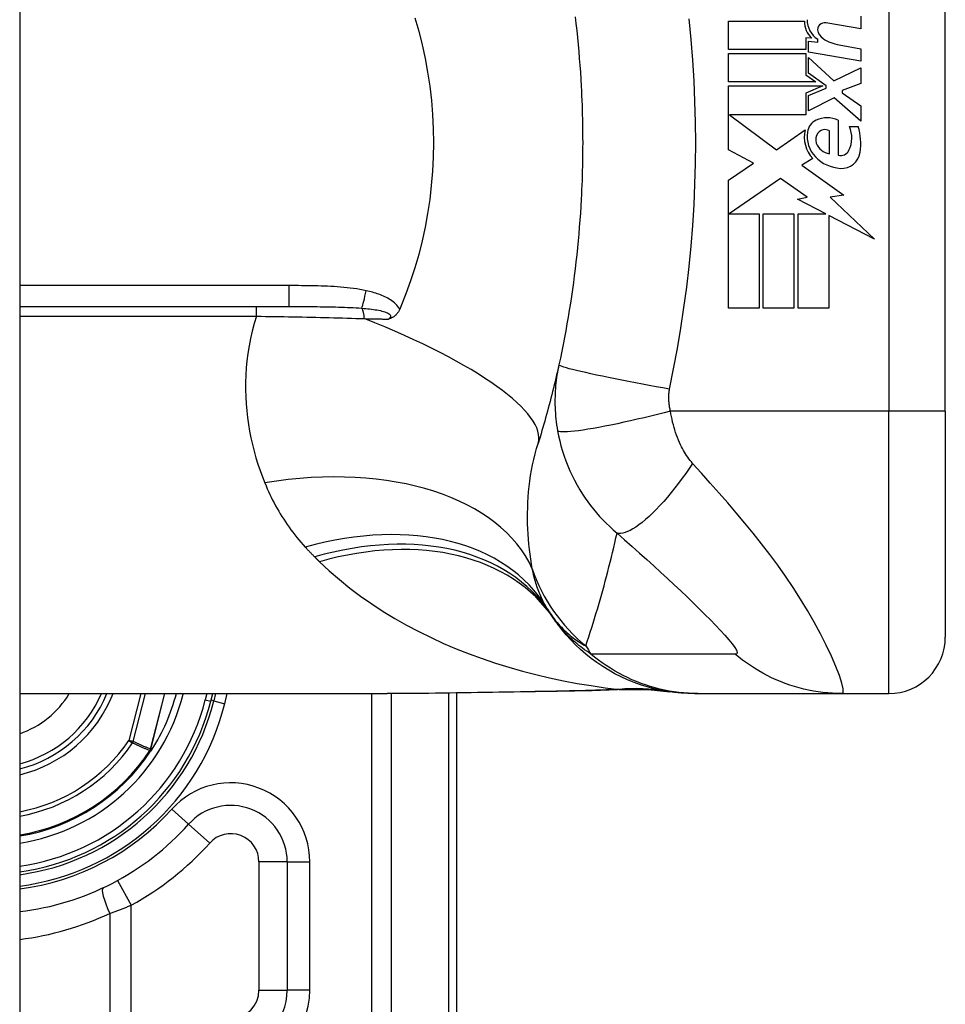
# Model space of a CAD drawing. Header units: inches. Extents: x 4.1 to 98, y 5.9 to 52.5.
# Tile 69 of 79: x 59.3 to 59.9, y 20 to 20.7. Entities that reach past the tile are written whole.
import ezdxf

# ---------------------------------------------------------------- set-up
doc = ezdxf.new("R2010")
doc.units = ezdxf.units.IN
doc.header["$MEASUREMENT"] = 0
doc.layers.add('Visible Edges(ANSI)', color=7, linetype='Continuous', lineweight=25)
doc.layers.add('Visible Tangent Edges(ANSI)', color=7, linetype='Continuous', lineweight=25)

msp = doc.modelspace()

# ---------------------------------------------------------------- linework, layer by layer
at = {"layer": 'Visible Edges(ANSI)'}
for p, q in [((59.28704, 40.02566), (59.28704, 16.51466)), ((59.93192, 20.43165), (59.93192, 20.80566)), ((59.78082, 20.70338), (59.83382, 20.70338)), ((59.78082, 20.68358), (59.78082, 20.70338)), ((59.87302, 20.69798), (59.85002, 20.70204)), ((59.87302, 20.70678), (59.87302, 20.69798)), ((59.83472, 20.69178), (59.83472, 20.68358)), ((59.83882, 20.69142), (59.83472, 20.69178)), ((59.83662, 20.68938), (59.84302, 20.68882)), ((59.83662, 20.6818), (59.83662, 20.68938)), ((59.84302, 20.68882), (59.84302, 20.69075)), ((59.85802, 20.68683), (59.87302, 20.68418)), ((59.83472, 20.68358), (59.78082, 20.68358)), ((59.78082, 20.68078), (59.83472, 20.68078)), ((59.78082, 20.66098), (59.78082, 20.68078)), ((59.83472, 20.68078), (59.83472, 20.66599)), ((59.87302, 20.67538), (59.83662, 20.6818)), ((59.87302, 20.68418), (59.87302, 20.67538)), ((59.83662, 20.67798), (59.8543, 20.66178)), ((59.83662, 20.66708), (59.83662, 20.67798)), ((59.83472, 20.66599), (59.84162, 20.66098)), ((59.84887, 20.65818), (59.83662, 20.66708)), ((59.8543, 20.66178), (59.87302, 20.67078)), ((59.87302, 20.67078), (59.87302, 20.65998)), ((59.84162, 20.66098), (59.78082, 20.66098)), ((59.87302, 20.65998), (59.86002, 20.65498)), ((59.78082, 20.65818), (59.8465, 20.65818)), ((59.78082, 20.61358), (59.78082, 20.65818)), ((59.8465, 20.65818), (59.83472, 20.65318)), ((59.83472, 20.65318), (59.83472, 20.63818)), ((59.83662, 20.65158), (59.84887, 20.65678)), ((59.84887, 20.65678), (59.84887, 20.65818)), ((59.86002, 20.65498), (59.86002, 20.65338)), ((59.86002, 20.65338), (59.87302, 20.64438)), ((59.83662, 20.64078), (59.83662, 20.65158)), ((59.85442, 20.64998), (59.83662, 20.64078)), ((59.87302, 20.63358), (59.85442, 20.64998)), ((59.87302, 20.64438), (59.87302, 20.63358)), ((59.78166, 20.63818), (59.81432, 20.61378)), ((59.83472, 20.63818), (59.78166, 20.63818)), ((59.85722, 20.63438), (59.85722, 20.60998)), ((59.81432, 20.61378), (59.83422, 20.62758)), ((59.85122, 20.61098), (59.85122, 20.62698)), ((59.86522, 20.62998), (59.87122, 20.62998)), ((59.79823, 20.60432), (59.78082, 20.61358)), ((59.78082, 20.59258), (59.79823, 20.60432)), ((59.83962, 20.60761), (59.83192, 20.60298)), ((59.83192, 20.60298), (59.86129, 20.58204)), ((59.78082, 20.50338), (59.78082, 20.59258)), ((59.81702, 20.59378), (59.78123, 20.56918)), ((59.83573, 20.58068), (59.81702, 20.59378)), ((59.82902, 20.57938), (59.83573, 20.58068)), ((59.84862, 20.56918), (59.82902, 20.57938)), ((59.86129, 20.58204), (59.85182, 20.58071)), ((59.85182, 20.58071), (59.88262, 20.55148)), ((59.78123, 20.56918), (59.80222, 20.56918)), ((59.80222, 20.56918), (59.80222, 20.50338)), ((59.80502, 20.56918), (59.82642, 20.56918)), ((59.80502, 20.50338), (59.80502, 20.56918)), ((59.82642, 20.56918), (59.82642, 20.50338)), ((59.82942, 20.56918), (59.84862, 20.56918)), ((59.82942, 20.50338), (59.82942, 20.56918)), ((59.85082, 20.56803), (59.85082, 20.50338)), ((59.88262, 20.55148), (59.85082, 20.56803)), ((59.28704, 20.50448), (59.47444, 20.50448)), ((59.80222, 20.50338), (59.78082, 20.50338)), ((59.82642, 20.50338), (59.80502, 20.50338)), ((59.85082, 20.50338), (59.82942, 20.50338)), ((59.93192, 20.43165), (59.93192, 20.27417)), ((59.28704, 20.2348), (59.54299, 20.2348)), ((59.42015, 20.22946), (59.4215, 20.2348)), ((59.42354, 20.2348), (59.42227, 20.22967)), ((59.59154, 19.86866), (59.59154, 20.23516)), ((59.75717, 20.2348), (59.75959, 20.2348)), ((59.75959, 20.2348), (59.86002, 20.2348)), ((59.86002, 20.2348), (59.89255, 20.2348)), ((59.37894, 20.19551), (59.37826, 20.19472)), ((59.47343, 20.11748), (59.47343, 20.0281))]:
    msp.add_line(p, q, dxfattribs=at)
at = {"layer": 'Visible Edges(ANSI)', "flags": 128}
for points in [[(59.56241, 20.70573), (59.56508, 20.69641), (59.56746, 20.68697), (59.56952, 20.67741), (59.57128, 20.66773), (59.57273, 20.65797), (59.57385, 20.64816), (59.57465, 20.63832), (59.57513, 20.62844), (59.57529, 20.61855), (59.57512, 20.60864), (59.57463, 20.59873), (59.57382, 20.58886), (59.57269, 20.57906), (59.57125, 20.56936), (59.5695, 20.55974), (59.56744, 20.55023), (59.56507, 20.54083), (59.5624, 20.53155), (59.55943, 20.52239), (59.55616, 20.51337), (59.5526, 20.50448)], [(59.67402, 20.70648), (59.67459, 20.70166), (59.67512, 20.69682), (59.67562, 20.69198), (59.67609, 20.68714), (59.67653, 20.68229), (59.67693, 20.67744), (59.67731, 20.67259), (59.67765, 20.66774), (59.67795, 20.66288), (59.67823, 20.65801)], [(59.67823, 20.65801), (59.6784, 20.65474), (59.67855, 20.65146), (59.67869, 20.64818), (59.67881, 20.6449), (59.67892, 20.64162), (59.67902, 20.63834), (59.6791, 20.63506), (59.67916, 20.63178), (59.67921, 20.6285), (59.67925, 20.62522), (59.67927, 20.62194), (59.67928, 20.61866), (59.67927, 20.61537), (59.67925, 20.61209), (59.67921, 20.60881), (59.67916, 20.60553), (59.6791, 20.60225), (59.67902, 20.59897), (59.67892, 20.59569), (59.67881, 20.59241), (59.67869, 20.58913), (59.67855, 20.58585), (59.6784, 20.58257), (59.67823, 20.5793)], [(59.67823, 20.5793), (59.67795, 20.57444), (59.67765, 20.56958), (59.67731, 20.56472), (59.67693, 20.55987), (59.67653, 20.55502), (59.67609, 20.55017), (59.67562, 20.54533), (59.67512, 20.54049), (59.67459, 20.53566), (59.67402, 20.53083), (59.67343, 20.526), (59.67279, 20.52119), (59.67213, 20.51637), (59.67144, 20.51157), (59.67071, 20.50677), (59.66995, 20.50197), (59.66916, 20.49719), (59.66833, 20.49241), (59.66747, 20.48764), (59.66658, 20.48287), (59.66566, 20.47812), (59.6647, 20.47337), (59.66372, 20.46863), (59.6627, 20.46391)], [(59.55183, 20.50269), (59.55163, 20.50223), (59.5514, 20.50177), (59.55116, 20.50133), (59.55091, 20.5009), (59.55064, 20.50048), (59.55036, 20.50007), (59.55006, 20.49968), (59.54974, 20.4993), (59.54942, 20.49893), (59.54907, 20.49859), (59.54872, 20.49826), (59.54836, 20.49795), (59.548, 20.49767), (59.54763, 20.49742), (59.54727, 20.49718), (59.54689, 20.49696), (59.54652, 20.49676), (59.54615, 20.49657), (59.54577, 20.4964), (59.5454, 20.49625), (59.54502, 20.4961), (59.54465, 20.49597), (59.54427, 20.49584), (59.54388, 20.49572)], [(59.5526, 20.50448), (59.55256, 20.50441), (59.55253, 20.50433), (59.5525, 20.50426), (59.55247, 20.50418), (59.55244, 20.50411), (59.55241, 20.50403), (59.55238, 20.50396), (59.55234, 20.50388), (59.55231, 20.50381), (59.55228, 20.50374), (59.55225, 20.50366), (59.55222, 20.50359), (59.55219, 20.50351), (59.55215, 20.50344), (59.55212, 20.50336), (59.55209, 20.50329), (59.55206, 20.50321), (59.55203, 20.50314), (59.55199, 20.50306), (59.55196, 20.50299), (59.55193, 20.50292), (59.5519, 20.50284), (59.55187, 20.50277), (59.55183, 20.50269)], [(59.6627, 20.46391), (59.66217, 20.46155), (59.66164, 20.4592), (59.66111, 20.45686), (59.66056, 20.45452), (59.66001, 20.45219), (59.65946, 20.44986), (59.65889, 20.44754), (59.65832, 20.44523), (59.65774, 20.44293), (59.65715, 20.44063), (59.65656, 20.43834), (59.65596, 20.43605), (59.65535, 20.43377), (59.65474, 20.4315), (59.65412, 20.42924), (59.65349, 20.42698), (59.65286, 20.42473), (59.65222, 20.42248), (59.65157, 20.42025), (59.65092, 20.41801), (59.65026, 20.41579), (59.64959, 20.41357), (59.64892, 20.41136), (59.64824, 20.40916)], [(59.75717, 20.2348), (59.75253, 20.23489), (59.74785, 20.23517), (59.74314, 20.23563), (59.73843, 20.23629), (59.73371, 20.23715), (59.729, 20.23821), (59.72432, 20.23946), (59.71967, 20.24091), (59.71507, 20.24255), (59.71053, 20.24439), (59.70607, 20.24642), (59.70169, 20.24864), (59.6974, 20.25104), (59.69322, 20.25361), (59.68916, 20.25634), (59.68522, 20.25924), (59.68143, 20.26228), (59.67777, 20.26547), (59.67427, 20.26878), (59.67092, 20.27222), (59.66774, 20.27576), (59.66472, 20.2794), (59.66188, 20.28313), (59.65921, 20.28693)], [(59.66157, 20.23626), (59.63139, 20.23578), (59.60151, 20.2353), (59.572, 20.23494), (59.54299, 20.2348)], [(59.70967, 20.2376), (59.68587, 20.23676), (59.66157, 20.23626)], [(59.70967, 20.2376), (59.72485, 20.23755), (59.73997, 20.23606)], [(59.37898, 20.19556), (59.37895, 20.19552), (59.37891, 20.19549), (59.37887, 20.19546), (59.37883, 20.19542), (59.37879, 20.19539), (59.37875, 20.19536), (59.3787, 20.19533), (59.37866, 20.1953), (59.37862, 20.19528), (59.37857, 20.19525), (59.37852, 20.19522), (59.37848, 20.1952), (59.37843, 20.19517), (59.37838, 20.19515), (59.37834, 20.19513), (59.37829, 20.19511), (59.37825, 20.19508), (59.3782, 20.19506), (59.37816, 20.19504), (59.37811, 20.19502), (59.37807, 20.195), (59.37802, 20.19498), (59.37798, 20.19496), (59.37794, 20.19494)], [(59.37912, 20.19573), (59.37912, 20.19573), (59.37911, 20.19572), (59.37911, 20.19571), (59.3791, 20.1957), (59.3791, 20.1957), (59.37909, 20.19569), (59.37908, 20.19568), (59.37908, 20.19567), (59.37907, 20.19566), (59.37907, 20.19566), (59.37906, 20.19565), (59.37906, 20.19564), (59.37905, 20.19563), (59.37904, 20.19563), (59.37904, 20.19562), (59.37903, 20.19561), (59.37902, 20.19561), (59.37902, 20.1956), (59.37901, 20.19559), (59.37901, 20.19558), (59.379, 20.19558), (59.37899, 20.19557), (59.37899, 20.19556), (59.37898, 20.19556)]]:
    msp.add_lwpolyline(points, dxfattribs=at)
at = {"layer": 'Visible Edges(ANSI)'}
for centre, radius, start, end in [((59.84982, 20.70304), 0.016, 178.79525, 226.5849), ((59.85164, 20.70424), 0.016, 179.47765, 237.41137), ((59.84692, 20.69781), 0.004, 113.55712, 186.03001), ((59.8486, 20.69396), 0.0082, 80, 113.55712), ((59.8513, 20.69827), 0.0084, 186.03001, 237.59924), ((59.86341, 20.71736), 0.031, 237.59924, 260), ((59.84612, 20.62511), 0.01013, 113.84447, 175.08017), ((59.84962, 20.61719), 0.0188, 66.15553, 113.84447), ((59.85567, 20.62266), 0.022, 167.07905, 223.17854), ((59.85567, 20.62266), 0.01992, 170.40854, 224.16843), ((59.84891, 20.6208), 0.0073, 141.16516, 199.37968), ((59.84818, 20.62139), 0.00637, 61.45471, 141.16516), ((59.84633, 20.62213), 0.02046, 334.67838, 22.56091), ((59.83258, 20.61792), 0.04048, 351.56052, 17.33425), ((59.85259, 20.6221), 0.0112, 199.37968, 262.99755), ((59.85904, 20.61612), 0.0064, 253.52609, 334.67838), ((59.85961, 20.61391), 0.01315, 266.56465, 351.56052), ((59.86041, 20.62727), 0.02654, 224.16843, 266.56465), ((59.75514, 20.35595), 0.11811, 211.30007, 213.52082), ((60.15172, 20.61866), 0.59381, 213.52082, 213.96213), ((59.89255, 20.27417), 0.03937, 270, 0), ((59.26554, 20.26866), 0.089, 283.9794, 337.63968), ((59.26554, 20.26866), 0.13497, 327.29811, 345.47206), ((59.26554, 20.26866), 0.1615, 277.65032, 346.02913), ((59.26554, 20.26866), 0.1595, 277.74684, 345.77595), ((59.26554, 20.26866), 0.1348, 279.17731, 326.73978), ((59.43406, 20.11748), 0.03937, 0, 138.10311), ((59.26556, 20.26866), 0.18701, 276.59695, 318.10311), ((59.43406, 20.0281), 0.03937, 270, 0)]:
    msp.add_arc(centre, radius, start, end, dxfattribs=at)
at = {"layer": 'Visible Tangent Edges(ANSI)'}
for p, q in [((59.89255, 20.80566), (59.89255, 20.43165)), ((59.47444, 20.51906), (59.28704, 20.51906)), ((59.47444, 20.51906), (59.47444, 20.50448)), ((59.452, 20.49774), (59.452, 20.50448)), ((59.28704, 20.49774), (59.452, 20.49774)), ((59.89255, 20.43165), (59.74048, 20.43165)), ((59.93192, 20.43165), (59.89255, 20.43165)), ((59.89255, 20.2348), (59.89255, 20.43165)), ((59.37145, 20.2348), (59.36316, 20.20211)), ((59.36616, 20.20135), (59.37463, 20.2348)), ((59.38797, 20.2348), (59.37814, 20.19602)), ((59.37829, 20.19598), (59.38813, 20.2348)), ((59.40096, 20.23433), (59.39911, 20.2348)), ((59.40096, 20.23433), (59.40107, 20.2348)), ((59.41744, 20.2348), (59.41634, 20.23043)), ((59.42991, 20.22776), (59.43166, 20.2348)), ((59.53221, 20.2348), (59.53221, 19.67756)), ((59.54613, 19.67756), (59.54613, 20.2348)), ((59.58578, 20.23509), (59.58578, 19.86866)), ((59.41634, 20.23043), (59.42015, 20.22946)), ((59.42227, 20.22967), (59.42033, 20.23015)), ((59.42227, 20.22967), (59.42991, 20.22776)), ((59.36616, 20.20135), (59.36316, 20.20211)), ((59.36316, 20.20211), (59.36572, 20.20037)), ((59.37768, 20.19511), (59.37794, 20.19494)), ((59.37794, 20.19546), (59.37808, 20.19539)), ((59.37794, 20.19494), (59.37826, 20.19472)), ((59.37814, 20.19602), (59.37829, 20.19598)), ((59.40476, 20.14377), (59.39304, 20.15429)), ((59.40476, 20.14377), (59.41941, 20.13063)), ((59.47343, 20.11748), (59.45375, 20.11748)), ((59.45375, 20.11748), (59.45375, 20.0281)), ((59.47343, 20.11748), (59.48918, 20.11748)), ((59.48918, 20.0281), (59.48918, 20.11748)), ((59.35528, 20.10458), (59.36473, 20.08731)), ((59.36473, 20.00842), (59.36473, 20.08731)), ((59.34978, 20.08161), (59.34978, 20.00842)), ((59.45375, 20.0281), (59.47343, 20.0281)), ((59.48918, 20.0281), (59.47343, 20.0281))]:
    msp.add_line(p, q, dxfattribs=at)
at = {"layer": 'Visible Tangent Edges(ANSI)', "flags": 128}
for points in [[(59.73981, 20.44698), (59.74256, 20.46112), (59.74526, 20.47528), (59.74769, 20.48949), (59.74987, 20.50373), (59.75178, 20.51802), (59.75344, 20.53234), (59.75484, 20.54668), (59.75599, 20.56105), (59.75688, 20.57544), (59.75751, 20.58984), (59.75789, 20.60424), (59.75802, 20.61866), (59.75789, 20.63307), (59.75751, 20.64748), (59.75688, 20.66188), (59.75599, 20.67626), (59.75484, 20.69063), (59.75344, 20.70497)], [(59.5285, 20.51551), (59.52629, 20.51597), (59.52406, 20.51638), (59.52183, 20.51674), (59.51959, 20.51707), (59.51735, 20.51736), (59.5151, 20.51762), (59.51284, 20.51784), (59.51059, 20.51804), (59.50833, 20.51822), (59.50607, 20.51837), (59.50381, 20.5185), (59.50156, 20.51861), (59.4993, 20.51871), (59.49704, 20.51879), (59.49478, 20.51885), (59.49252, 20.51891), (59.49026, 20.51895), (59.488, 20.51899), (59.48574, 20.51901), (59.48348, 20.51903), (59.48122, 20.51905), (59.47896, 20.51905), (59.4767, 20.51906), (59.47444, 20.51906)], [(59.55183, 20.50269), (59.55123, 20.50366), (59.55056, 20.50457), (59.54982, 20.50544), (59.54903, 20.50626), (59.54819, 20.50704), (59.5473, 20.50776), (59.54639, 20.50844), (59.54546, 20.50908), (59.54449, 20.50968), (59.54351, 20.51024), (59.54251, 20.51078), (59.54149, 20.51128), (59.54046, 20.51175), (59.53941, 20.5122), (59.53835, 20.51262), (59.53728, 20.51302), (59.5362, 20.5134), (59.53511, 20.51375), (59.53402, 20.51409), (59.53292, 20.51441), (59.53182, 20.51471), (59.53071, 20.51499), (59.5296, 20.51526), (59.5285, 20.51551)], [(59.47444, 20.50448), (59.47667, 20.50448), (59.47891, 20.50448), (59.48113, 20.50448), (59.48334, 20.50447), (59.48555, 20.50447), (59.48775, 20.50446), (59.48994, 20.50445), (59.49213, 20.50443), (59.4943, 20.50442), (59.49646, 20.5044), (59.49861, 20.50437), (59.50075, 20.50434), (59.50288, 20.50431), (59.505, 20.50426), (59.50711, 20.50422), (59.5092, 20.50416), (59.51128, 20.5041), (59.51335, 20.50403), (59.5154, 20.50394), (59.51743, 20.50385), (59.51944, 20.50375), (59.52144, 20.50363), (59.52341, 20.5035), (59.52536, 20.50336)], [(59.52536, 20.50336), (59.52674, 20.50324), (59.52812, 20.50312), (59.52948, 20.50298), (59.53082, 20.50283), (59.53215, 20.50267), (59.53345, 20.5025), (59.53472, 20.50231), (59.53596, 20.5021), (59.53717, 20.50188), (59.53833, 20.50164), (59.53945, 20.50137), (59.54052, 20.50108), (59.54154, 20.50077), (59.54248, 20.50042), (59.54332, 20.50004), (59.54405, 20.49963), (59.54465, 20.49919), (59.54508, 20.49871), (59.54535, 20.49822), (59.54541, 20.49771), (59.54528, 20.4972), (59.54497, 20.49669), (59.54449, 20.4962), (59.54388, 20.49572)], [(59.452, 20.49774), (59.45045, 20.49256), (59.44908, 20.48737), (59.44789, 20.48219), (59.44688, 20.47703), (59.44605, 20.47188), (59.44538, 20.46676), (59.44489, 20.46167), (59.44456, 20.45662), (59.44438, 20.45161), (59.44436, 20.44663), (59.44449, 20.44169), (59.44476, 20.43679), (59.44518, 20.43193), (59.44573, 20.42711), (59.44641, 20.42233), (59.44722, 20.4176), (59.44816, 20.41292), (59.44922, 20.40829), (59.45039, 20.4037), (59.45167, 20.39917), (59.45305, 20.3947), (59.45454, 20.39029), (59.45613, 20.38593), (59.45781, 20.38164)], [(59.452, 20.49774), (59.4552, 20.4977), (59.45841, 20.49765), (59.46162, 20.4976), (59.46482, 20.49755), (59.46802, 20.4975), (59.47122, 20.49745), (59.47441, 20.49739), (59.4776, 20.49733), (59.48077, 20.49727), (59.48394, 20.49721), (59.4871, 20.49714), (59.49025, 20.49708), (59.49339, 20.497), (59.49652, 20.49693), (59.49964, 20.49686), (59.50274, 20.49678), (59.50584, 20.4967), (59.50893, 20.49662), (59.512, 20.49653), (59.51506, 20.49644), (59.5181, 20.49635), (59.52113, 20.49626), (59.52414, 20.49616), (59.52714, 20.49607)], [(59.52714, 20.49607), (59.52784, 20.49605), (59.52855, 20.49604), (59.52925, 20.49602), (59.52996, 20.49601), (59.53066, 20.49599), (59.53136, 20.49598), (59.53207, 20.49597), (59.53277, 20.49595), (59.53347, 20.49594), (59.53417, 20.49592), (59.53487, 20.49591), (59.53557, 20.49589), (59.53626, 20.49588), (59.53696, 20.49587), (59.53766, 20.49585), (59.53835, 20.49584), (59.53905, 20.49582), (59.53974, 20.49581), (59.54043, 20.49579), (59.54112, 20.49578), (59.54182, 20.49577), (59.54251, 20.49575), (59.54319, 20.49574), (59.54388, 20.49572)], [(59.6627, 20.46391), (59.66232, 20.46211), (59.66196, 20.4603), (59.66164, 20.45848), (59.66134, 20.45666), (59.66107, 20.45483), (59.66083, 20.45299), (59.66062, 20.45115), (59.66044, 20.4493), (59.66028, 20.44744), (59.66016, 20.44558), (59.66006, 20.44372), (59.66, 20.44185), (59.65996, 20.43996), (59.65995, 20.43806), (59.65998, 20.43614), (59.66003, 20.43419), (59.66012, 20.4322), (59.66025, 20.43015), (59.66042, 20.4281), (59.66061, 20.42609), (59.66084, 20.42408), (59.66111, 20.42204), (59.66142, 20.41998), (59.66177, 20.41791)], [(59.73981, 20.44698), (59.73518, 20.4478), (59.73046, 20.44865), (59.72567, 20.44953), (59.72085, 20.45042), (59.71603, 20.45133), (59.71123, 20.45225), (59.70649, 20.45317), (59.70186, 20.45409), (59.69735, 20.455), (59.69302, 20.4559), (59.68889, 20.45677), (59.685, 20.45762), (59.68137, 20.45842), (59.67803, 20.45919), (59.675, 20.45991), (59.67229, 20.46058), (59.66993, 20.4612), (59.6679, 20.46176), (59.66622, 20.46227), (59.66488, 20.46271), (59.66387, 20.4631), (59.66318, 20.46343), (59.66279, 20.4637), (59.6627, 20.46391)], [(59.74048, 20.43165), (59.74031, 20.43232), (59.74015, 20.43299), (59.74001, 20.43366), (59.73988, 20.43431), (59.73977, 20.43497), (59.73967, 20.43565), (59.73957, 20.43632), (59.7395, 20.43698), (59.73943, 20.43763), (59.73938, 20.43827), (59.73934, 20.4389), (59.73931, 20.43953), (59.73929, 20.44016), (59.73928, 20.44078), (59.73929, 20.44141), (59.7393, 20.44203), (59.73933, 20.44266), (59.73936, 20.44328), (59.73941, 20.4439), (59.73947, 20.44452), (59.73954, 20.44514), (59.73962, 20.44575), (59.73971, 20.44637), (59.73981, 20.44698)], [(59.74048, 20.43165), (59.73598, 20.43049), (59.7314, 20.42933), (59.72675, 20.42818), (59.72205, 20.42705), (59.71735, 20.42594), (59.71266, 20.42486), (59.70802, 20.42383), (59.70346, 20.42285), (59.69901, 20.42193), (59.69471, 20.42107), (59.69058, 20.42028), (59.68666, 20.41958), (59.68298, 20.41896), (59.67954, 20.41842), (59.67639, 20.41798), (59.67353, 20.41763), (59.67098, 20.41737), (59.66873, 20.4172), (59.66681, 20.41712), (59.6652, 20.41712), (59.6639, 20.41721), (59.6629, 20.41737), (59.6622, 20.41761), (59.66177, 20.41791)], [(59.75588, 20.39518), (59.75501, 20.39619), (59.75416, 20.39724), (59.75332, 20.39831), (59.75251, 20.39943), (59.75172, 20.40058), (59.75095, 20.40176), (59.7502, 20.40298), (59.74947, 20.40423), (59.74876, 20.40551), (59.74806, 20.40684), (59.74738, 20.40823), (59.74667, 20.40979), (59.74596, 20.41149), (59.74528, 20.41321), (59.74465, 20.41493), (59.74405, 20.41668), (59.74348, 20.41848), (59.74294, 20.4203), (59.74244, 20.42214), (59.74197, 20.42402), (59.74154, 20.42591), (59.74115, 20.42781), (59.74079, 20.42973), (59.74048, 20.43165)], [(59.66177, 20.41791), (59.66245, 20.41438), (59.66325, 20.41085), (59.66415, 20.40732), (59.66517, 20.40381), (59.66629, 20.40033), (59.66753, 20.39687), (59.66887, 20.39344), (59.67033, 20.39005), (59.67188, 20.3867), (59.67354, 20.38341), (59.67533, 20.38011), (59.67725, 20.37682), (59.67916, 20.37377), (59.681, 20.37101), (59.68287, 20.36836), (59.68481, 20.36577), (59.68682, 20.36322), (59.68891, 20.36072), (59.69108, 20.35826), (59.69333, 20.35585), (59.69567, 20.35348), (59.69809, 20.35116), (59.7006, 20.34889), (59.7032, 20.34666)], [(59.64419, 20.32165), (59.64362, 20.325), (59.6431, 20.32839), (59.64263, 20.33183), (59.64221, 20.3353), (59.64184, 20.33881), (59.64153, 20.34235), (59.64127, 20.34592), (59.64108, 20.34952), (59.64095, 20.35314), (59.64088, 20.35679), (59.64088, 20.36046), (59.64096, 20.36415), (59.64111, 20.36787), (59.64133, 20.3716), (59.64163, 20.37535), (59.64202, 20.37912), (59.64248, 20.3829), (59.64304, 20.38669), (59.64368, 20.39047), (59.64441, 20.39424), (59.64523, 20.398), (59.64614, 20.40175), (59.64714, 20.40547), (59.64824, 20.40916)], [(59.75588, 20.39518), (59.75353, 20.3917), (59.75111, 20.38823), (59.74863, 20.3848), (59.74611, 20.38141), (59.74354, 20.37808), (59.74095, 20.37485), (59.73835, 20.37171), (59.73574, 20.3687), (59.73315, 20.36582), (59.73057, 20.36311), (59.72804, 20.36056), (59.72555, 20.3582), (59.72312, 20.35604), (59.72077, 20.35408), (59.71851, 20.35234), (59.71634, 20.35083), (59.71427, 20.34953), (59.71232, 20.34847), (59.71048, 20.34763), (59.70877, 20.34702), (59.70718, 20.34662), (59.70572, 20.34644), (59.7044, 20.34645), (59.7032, 20.34666)], [(59.86002, 20.2348), (59.86084, 20.23562), (59.86077, 20.2381), (59.85984, 20.24209), (59.85811, 20.24739), (59.85564, 20.25374), (59.85256, 20.26084), (59.84897, 20.26846), (59.84495, 20.27639), (59.84059, 20.28446), (59.83592, 20.29259), (59.83102, 20.30066), (59.82591, 20.30865), (59.82062, 20.31651), (59.81518, 20.32422), (59.80961, 20.33178), (59.80393, 20.33919), (59.79814, 20.34647), (59.79227, 20.35363), (59.78633, 20.36068), (59.78034, 20.36762), (59.7743, 20.3745), (59.7682, 20.38139), (59.76203, 20.38831), (59.75588, 20.39518)], [(59.45781, 20.38164), (59.45865, 20.3796), (59.45952, 20.37757), (59.46042, 20.37556), (59.46134, 20.37356), (59.4623, 20.37158), (59.46328, 20.36961), (59.4643, 20.36765), (59.46534, 20.36572), (59.46641, 20.36379), (59.4675, 20.36188), (59.46863, 20.35999), (59.46979, 20.35811), (59.47097, 20.35625), (59.47219, 20.3544), (59.47344, 20.35257), (59.47471, 20.35076), (59.47602, 20.34896), (59.47736, 20.34718), (59.47872, 20.34541), (59.48012, 20.34366), (59.48155, 20.34193), (59.48301, 20.34022), (59.48449, 20.33852), (59.48601, 20.33684)], [(59.68146, 20.26804), (59.68251, 20.27119), (59.68355, 20.27436), (59.68457, 20.27754), (59.68559, 20.28073), (59.68659, 20.28393), (59.68757, 20.28714), (59.68855, 20.29036), (59.68951, 20.29359), (59.69046, 20.29683), (59.6914, 20.30008), (59.69233, 20.30334), (59.69324, 20.30661), (59.69414, 20.30989), (59.69503, 20.31319), (59.6959, 20.31649), (59.69676, 20.3198), (59.69761, 20.32312), (59.69845, 20.32645), (59.69927, 20.32979), (59.70009, 20.33315), (59.70088, 20.33651), (59.70167, 20.33989), (59.70244, 20.34327), (59.7032, 20.34666)], [(59.7032, 20.34666), (59.70852, 20.34199), (59.71379, 20.33731), (59.71893, 20.33272), (59.72395, 20.32819), (59.72887, 20.32371), (59.7337, 20.31927), (59.73844, 20.31489), (59.74307, 20.31057), (59.74759, 20.30631), (59.752, 20.30211), (59.75629, 20.29799), (59.76044, 20.29395), (59.76444, 20.28999), (59.76827, 20.28614), (59.7719, 20.28241), (59.77529, 20.27883), (59.77839, 20.27544), (59.78114, 20.27228), (59.78346, 20.26943), (59.78525, 20.26695), (59.78641, 20.26494), (59.78688, 20.26346), (59.7866, 20.26258), (59.78555, 20.26233)], [(59.48601, 20.33684), (59.48628, 20.33656), (59.48655, 20.33627), (59.48682, 20.33598), (59.48708, 20.33569), (59.48735, 20.3354), (59.48762, 20.33512), (59.48789, 20.33483), (59.48816, 20.33455), (59.48843, 20.33426), (59.4887, 20.33397), (59.48897, 20.33369), (59.48925, 20.33341), (59.48952, 20.33312), (59.48979, 20.33284), (59.49007, 20.33256), (59.49034, 20.33227), (59.49062, 20.33199), (59.49089, 20.33171), (59.49117, 20.33143), (59.49145, 20.33115), (59.49172, 20.33087), (59.492, 20.33059), (59.49228, 20.33031), (59.49256, 20.33003)], [(59.49256, 20.33003), (59.4927, 20.32989), (59.49284, 20.32975), (59.49298, 20.32961), (59.49312, 20.32947), (59.49326, 20.32933), (59.4934, 20.32919), (59.49354, 20.32905), (59.49368, 20.32891), (59.49383, 20.32877), (59.49397, 20.32863), (59.49411, 20.32849), (59.49425, 20.32835), (59.49439, 20.32821), (59.49453, 20.32807), (59.49467, 20.32793), (59.49481, 20.3278), (59.49495, 20.32766), (59.49509, 20.32752), (59.49523, 20.32738), (59.49538, 20.32724), (59.49552, 20.3271), (59.49566, 20.32696), (59.4958, 20.32682), (59.49594, 20.32669)], [(59.49594, 20.32669), (59.50271, 20.3203), (59.50975, 20.31417), (59.51704, 20.30827), (59.52456, 20.30262), (59.5323, 20.29722), (59.54023, 20.29206), (59.54834, 20.28714), (59.55662, 20.28246), (59.56505, 20.27802), (59.57363, 20.2738), (59.58237, 20.2698), (59.59124, 20.26603), (59.60023, 20.26248), (59.60934, 20.25915), (59.61855, 20.25605), (59.62786, 20.25315), (59.63726, 20.25048), (59.64673, 20.24802), (59.65627, 20.24577), (59.66586, 20.24374), (59.6755, 20.24192), (59.68518, 20.24031), (59.69488, 20.23891), (59.70461, 20.23772)], [(59.65422, 20.29459), (59.65365, 20.29555), (59.65309, 20.29652), (59.65255, 20.2975), (59.65202, 20.2985), (59.6515, 20.29952), (59.651, 20.30054), (59.65051, 20.30159), (59.65003, 20.30265), (59.64957, 20.30372), (59.64912, 20.30481), (59.64868, 20.30592), (59.64826, 20.30703), (59.64785, 20.30817), (59.64745, 20.30932), (59.64706, 20.31048), (59.64669, 20.31166), (59.64634, 20.31286), (59.64599, 20.31407), (59.64566, 20.31529), (59.64534, 20.31654), (59.64503, 20.31779), (59.64474, 20.31906), (59.64446, 20.32035), (59.64419, 20.32165)], [(59.65667, 20.29073), (59.6576, 20.28936), (59.65853, 20.28804), (59.65949, 20.28677), (59.66045, 20.28553), (59.66143, 20.28434), (59.66241, 20.28319), (59.66341, 20.28208), (59.66442, 20.281), (59.66543, 20.27996), (59.66646, 20.27896), (59.66749, 20.27798), (59.66853, 20.27704), (59.66958, 20.27614), (59.67063, 20.27526), (59.67169, 20.27441), (59.67275, 20.2736), (59.67383, 20.27281), (59.6749, 20.27205), (59.67598, 20.27131), (59.67707, 20.27061), (59.67816, 20.26993), (59.67926, 20.26927), (59.68036, 20.26864), (59.68146, 20.26804)], [(59.68504, 20.26237), (59.68353, 20.26336), (59.68206, 20.26435), (59.68065, 20.26534), (59.67927, 20.26634), (59.67794, 20.26735), (59.67665, 20.26835), (59.6754, 20.26936), (59.67419, 20.27038), (59.67302, 20.27139), (59.67188, 20.27241), (59.67077, 20.27343), (59.6697, 20.27445), (59.66867, 20.27548), (59.66766, 20.2765), (59.66669, 20.27753), (59.66575, 20.27856), (59.66484, 20.2796), (59.66395, 20.28063), (59.6631, 20.28167), (59.66227, 20.28272), (59.66146, 20.28376), (59.66069, 20.28481), (59.65994, 20.28587), (59.65921, 20.28693)], [(59.75959, 20.2348), (59.75628, 20.23485), (59.75295, 20.23499), (59.74962, 20.23523), (59.74628, 20.23558), (59.74294, 20.23602), (59.73961, 20.23656), (59.73628, 20.2372), (59.73297, 20.23795), (59.72967, 20.23879), (59.7264, 20.23973), (59.72315, 20.24077), (59.71993, 20.2419), (59.71674, 20.24314), (59.7136, 20.24446), (59.71049, 20.24588), (59.70743, 20.24739), (59.70443, 20.24898), (59.70147, 20.25066), (59.69857, 20.25243), (59.69573, 20.25427), (59.69296, 20.25619), (59.69025, 20.25818), (59.68761, 20.26024), (59.68504, 20.26237)], [(59.78555, 20.26233), (59.78134, 20.26237), (59.77715, 20.26237), (59.77295, 20.26237), (59.76877, 20.26237), (59.76459, 20.26237), (59.7604, 20.26237), (59.75622, 20.26237), (59.75203, 20.26237), (59.74784, 20.26237), (59.74366, 20.26237), (59.73947, 20.26237), (59.73529, 20.26237), (59.7311, 20.26237), (59.72692, 20.26237), (59.72273, 20.26237), (59.71854, 20.26237), (59.71436, 20.26237), (59.71017, 20.26237), (59.70599, 20.26237), (59.7018, 20.26237), (59.69762, 20.26237), (59.69344, 20.26237), (59.68924, 20.26237), (59.68504, 20.26237)], [(59.86002, 20.2348), (59.8567, 20.23485), (59.85337, 20.23499), (59.85004, 20.23523), (59.8467, 20.23558), (59.84336, 20.23602), (59.84002, 20.23656), (59.8367, 20.2372), (59.83338, 20.23794), (59.83009, 20.23878), (59.82682, 20.23972), (59.82357, 20.24076), (59.82035, 20.2419), (59.81717, 20.24313), (59.81403, 20.24445), (59.81093, 20.24587), (59.80788, 20.24737), (59.80488, 20.24897), (59.80193, 20.25065), (59.79904, 20.25241), (59.79621, 20.25425), (59.79344, 20.25616), (59.79074, 20.25815), (59.78811, 20.26021), (59.78555, 20.26233)], [(59.66098, 20.23642), (59.65595, 20.23634), (59.65093, 20.23625), (59.64591, 20.23616), (59.6409, 20.23607), (59.63591, 20.23598), (59.63092, 20.23589), (59.62594, 20.2358), (59.62097, 20.23571), (59.61601, 20.23562), (59.61105, 20.23554), (59.60611, 20.23545), (59.60118, 20.23537), (59.59627, 20.23529), (59.59136, 20.23522), (59.58646, 20.23515), (59.58158, 20.23508), (59.57671, 20.23502), (59.57185, 20.23496), (59.567, 20.23492), (59.56217, 20.23488), (59.55735, 20.23484), (59.55255, 20.23482), (59.54776, 20.2348), (59.54299, 20.2348)], [(59.70461, 20.23772), (59.70283, 20.23764), (59.70105, 20.23756), (59.69926, 20.23748), (59.69747, 20.23741), (59.69568, 20.23734), (59.69388, 20.23727), (59.69208, 20.23721), (59.69027, 20.23714), (59.68846, 20.23708), (59.68665, 20.23703), (59.68484, 20.23697), (59.68302, 20.23692), (59.6812, 20.23686), (59.67937, 20.23681), (59.67754, 20.23677), (59.67571, 20.23672), (59.67388, 20.23668), (59.67205, 20.23663), (59.67021, 20.23659), (59.66837, 20.23656), (59.66652, 20.23652), (59.66468, 20.23648), (59.66283, 20.23645), (59.66098, 20.23642)], [(59.66157, 20.23626), (59.66154, 20.23626), (59.66152, 20.23626), (59.66149, 20.23626), (59.66147, 20.23626), (59.66144, 20.23626), (59.66142, 20.23627), (59.66139, 20.23627), (59.66137, 20.23627), (59.66134, 20.23628), (59.66132, 20.23628), (59.6613, 20.23629), (59.66127, 20.2363), (59.66125, 20.2363), (59.66122, 20.23631), (59.6612, 20.23632), (59.66117, 20.23633), (59.66115, 20.23634), (59.66112, 20.23635), (59.6611, 20.23636), (59.66108, 20.23637), (59.66105, 20.23638), (59.66103, 20.23639), (59.661, 20.23641), (59.66098, 20.23642)], [(59.70461, 20.23772), (59.70478, 20.23771), (59.70495, 20.23771), (59.70512, 20.23771), (59.70528, 20.2377), (59.70544, 20.2377), (59.7056, 20.23769), (59.70575, 20.23769), (59.70589, 20.23768), (59.70603, 20.23768), (59.70617, 20.23768), (59.7063, 20.23767), (59.70643, 20.23767), (59.70656, 20.23767), (59.70667, 20.23766), (59.70679, 20.23766), (59.7069, 20.23765), (59.707, 20.23765), (59.7071, 20.23765), (59.70719, 20.23764), (59.70728, 20.23764), (59.70736, 20.23763), (59.70744, 20.23763), (59.70752, 20.23762), (59.70758, 20.23762)], [(59.70758, 20.23762), (59.70767, 20.23761), (59.70776, 20.23761), (59.70784, 20.23761), (59.70793, 20.2376), (59.70802, 20.2376), (59.7081, 20.23759), (59.70819, 20.23759), (59.70828, 20.23759), (59.70836, 20.23759), (59.70845, 20.23758), (59.70854, 20.23758), (59.70862, 20.23758), (59.70871, 20.23758), (59.7088, 20.23758), (59.70889, 20.23758), (59.70897, 20.23758), (59.70906, 20.23758), (59.70915, 20.23758), (59.70923, 20.23759), (59.70932, 20.23759), (59.70941, 20.23759), (59.7095, 20.23759), (59.70958, 20.2376), (59.70967, 20.2376)], [(59.36572, 20.20037), (59.36621, 20.20015), (59.36671, 20.19993), (59.36721, 20.19971), (59.36771, 20.19949), (59.36821, 20.19927), (59.3687, 20.19905), (59.3692, 20.19883), (59.3697, 20.19861), (59.3702, 20.19839), (59.3707, 20.19817), (59.37119, 20.19795), (59.37169, 20.19773), (59.37219, 20.19751), (59.37269, 20.19729), (59.37319, 20.19707), (59.37369, 20.19685), (59.37419, 20.19663), (59.37468, 20.19642), (59.37518, 20.1962), (59.37568, 20.19598), (59.37618, 20.19576), (59.37668, 20.19554), (59.37718, 20.19533), (59.37768, 20.19511)], [(59.37814, 20.19602), (59.37764, 20.19624), (59.37714, 20.19646), (59.37664, 20.19668), (59.37614, 20.1969), (59.37564, 20.19712), (59.37514, 20.19734), (59.37464, 20.19756), (59.37414, 20.19779), (59.37364, 20.19801), (59.37314, 20.19823), (59.37265, 20.19845), (59.37215, 20.19867), (59.37165, 20.19889), (59.37115, 20.19912), (59.37065, 20.19934), (59.37015, 20.19956), (59.36965, 20.19979), (59.36915, 20.20001), (59.36865, 20.20023), (59.36815, 20.20046), (59.36765, 20.20068), (59.36715, 20.2009), (59.36666, 20.20113), (59.36616, 20.20135)], [(59.37794, 20.19546), (59.37793, 20.19544), (59.37792, 20.19543), (59.37791, 20.19542), (59.3779, 20.1954), (59.37788, 20.19539), (59.37787, 20.19537), (59.37786, 20.19536), (59.37785, 20.19535), (59.37784, 20.19533), (59.37783, 20.19532), (59.37782, 20.1953), (59.37781, 20.19529), (59.37779, 20.19527), (59.37778, 20.19526), (59.37777, 20.19524), (59.37776, 20.19523), (59.37775, 20.19521), (59.37774, 20.1952), (59.37773, 20.19518), (59.37772, 20.19517), (59.37771, 20.19515), (59.3777, 20.19514), (59.37769, 20.19512), (59.37768, 20.19511)], [(59.37794, 20.19546), (59.37794, 20.19543), (59.37793, 20.19541), (59.37793, 20.19539), (59.37792, 20.19537), (59.37792, 20.19535), (59.37792, 20.19533), (59.37792, 20.1953), (59.37791, 20.19528), (59.37791, 20.19526), (59.37791, 20.19524), (59.37791, 20.19522), (59.37791, 20.1952), (59.37791, 20.19517), (59.37791, 20.19515), (59.37791, 20.19513), (59.37792, 20.19511), (59.37792, 20.19509), (59.37792, 20.19507), (59.37792, 20.19504), (59.37792, 20.19502), (59.37793, 20.195), (59.37793, 20.19498), (59.37793, 20.19496), (59.37794, 20.19494)], [(59.37814, 20.19602), (59.37814, 20.196), (59.37813, 20.19597), (59.37812, 20.19595), (59.37812, 20.19592), (59.37811, 20.1959), (59.3781, 20.19588), (59.3781, 20.19585), (59.37809, 20.19583), (59.37808, 20.1958), (59.37807, 20.19578), (59.37806, 20.19576), (59.37806, 20.19573), (59.37805, 20.19571), (59.37804, 20.19569), (59.37803, 20.19566), (59.37802, 20.19564), (59.37801, 20.19562), (59.378, 20.19559), (59.37799, 20.19557), (59.37798, 20.19555), (59.37797, 20.19552), (59.37796, 20.1955), (59.37795, 20.19548), (59.37794, 20.19546)], [(59.37794, 20.19494), (59.37794, 20.19496), (59.37794, 20.19498), (59.37795, 20.195), (59.37795, 20.19502), (59.37796, 20.19504), (59.37796, 20.19506), (59.37797, 20.19507), (59.37797, 20.19509), (59.37798, 20.19511), (59.37798, 20.19513), (59.37799, 20.19515), (59.378, 20.19517), (59.378, 20.19519), (59.37801, 20.19521), (59.37801, 20.19523), (59.37802, 20.19524), (59.37803, 20.19526), (59.37803, 20.19528), (59.37804, 20.1953), (59.37805, 20.19532), (59.37806, 20.19534), (59.37806, 20.19535), (59.37807, 20.19537), (59.37808, 20.19539)], [(59.37808, 20.19539), (59.37809, 20.19541), (59.3781, 20.19544), (59.37811, 20.19546), (59.37812, 20.19549), (59.37813, 20.19551), (59.37814, 20.19553), (59.37815, 20.19556), (59.37816, 20.19558), (59.37817, 20.19561), (59.37818, 20.19563), (59.37819, 20.19566), (59.3782, 20.19568), (59.37821, 20.19571), (59.37822, 20.19573), (59.37823, 20.19576), (59.37824, 20.19578), (59.37824, 20.19581), (59.37825, 20.19583), (59.37826, 20.19586), (59.37827, 20.19588), (59.37827, 20.19591), (59.37828, 20.19593), (59.37829, 20.19596), (59.37829, 20.19598)], [(59.34978, 20.08161), (59.35041, 20.08183), (59.35103, 20.08206), (59.35166, 20.08228), (59.35228, 20.08251), (59.35291, 20.08273), (59.35353, 20.08296), (59.35416, 20.08319), (59.35478, 20.08342), (59.35541, 20.08366), (59.35603, 20.08389), (59.35666, 20.08413), (59.35728, 20.08436), (59.35791, 20.0846), (59.35853, 20.08484), (59.35915, 20.08508), (59.35978, 20.08532), (59.3604, 20.08557), (59.36102, 20.08581), (59.36164, 20.08606), (59.36226, 20.08631), (59.36288, 20.08655), (59.36349, 20.0868), (59.36411, 20.08705), (59.36473, 20.08731)]]:
    msp.add_lwpolyline(points, dxfattribs=at)
at = {"layer": 'Visible Tangent Edges(ANSI)'}
for centre, radius, start, end in [((60.05232, 20.49793), 0.43633, 211.79568, 212.67565), ((59.26554, 20.26866), 0.06549, 289.16587, 328.86781), ((59.26554, 20.26866), 0.08547, 284.56944, 336.6625), ((59.26554, 20.26866), 0.09294, 283.37595, 338.63462), ((59.26554, 20.26866), 0.1397, 278.85335, 345.77595), ((59.26554, 20.26866), 0.15556, 277.94415, 345.77595), ((59.26554, 20.26866), 0.16937, 277.29269, 346.02913), ((59.26554, 20.26866), 0.11814, 280.48522, 325.71954), ((59.26554, 20.26866), 0.12123, 280.21522, 325.71954), ((59.26554, 20.26866), 0.1341, 279.2258, 326.73978), ((59.43406, 20.11748), 0.05512, 0, 138.10311), ((59.26556, 20.26866), 0.17126, 277.20664, 318.10311), ((59.43406, 20.11748), 0.01969, 0, 138.10311), ((59.26556, 20.26866), 0.20669, 298.671, 318.10311), ((59.26182, 20.26866), 0.20669, 277.00862, 295.18561), ((59.43406, 20.0281), 0.05512, 270, 0), ((59.43406, 20.0281), 0.01969, 270, 0)]:
    msp.add_arc(centre, radius, start, end, dxfattribs=at)
for centre, major_axis, ratio, start_param, end_param in [((59.5285, 20.5208), (-0.00402, -0.01927), 0.056853, 0.451678, 1.304606), ((59.52379, 20.49464), (0, 0.00984), 0.343453, 4.857789, 5.800686), ((59.46024, 20.46754), (0.18799, -0.05839), 0.249251, 0, 1.285379), ((59.45781, 20.2601), (0.19017, 0.05083), 0.604241, 0.09545, 1.410679), ((59.48601, 20.19233), (0.1682, 0.10227), 0.678602, 0, 1.179478), ((59.49256, 20.18202), (0.16411, 0.10871), 0.689059, 0, 1.142601), ((59.49594, 20.17696), (0.16327, 0.10997), 0.696909, 0, 1.131926), ((59.75602, 20.35858), (0.11201, -0.03746), 0.992002, 3.787137, 4.348938), ((59.70461, 20.04236), (0.03285, 0.19409), 0.802573, 0, 0.207855), ((59.71129, 20.04131), (0.02867, 0.19475), 0.91694, 0, 0.179726), ((59.36316, 20.20211), (0.00162, 0.00359), 0.779727, 4.57537, 4.849408), ((59.35352, 20.08161), (-0.00838, 0.01781), 0.172316, 0, 1.48994)]:
    msp.add_ellipse(centre, major_axis=major_axis, ratio=ratio, start_param=start_param, end_param=end_param, dxfattribs=at)

doc.saveas('drawing.dxf')
